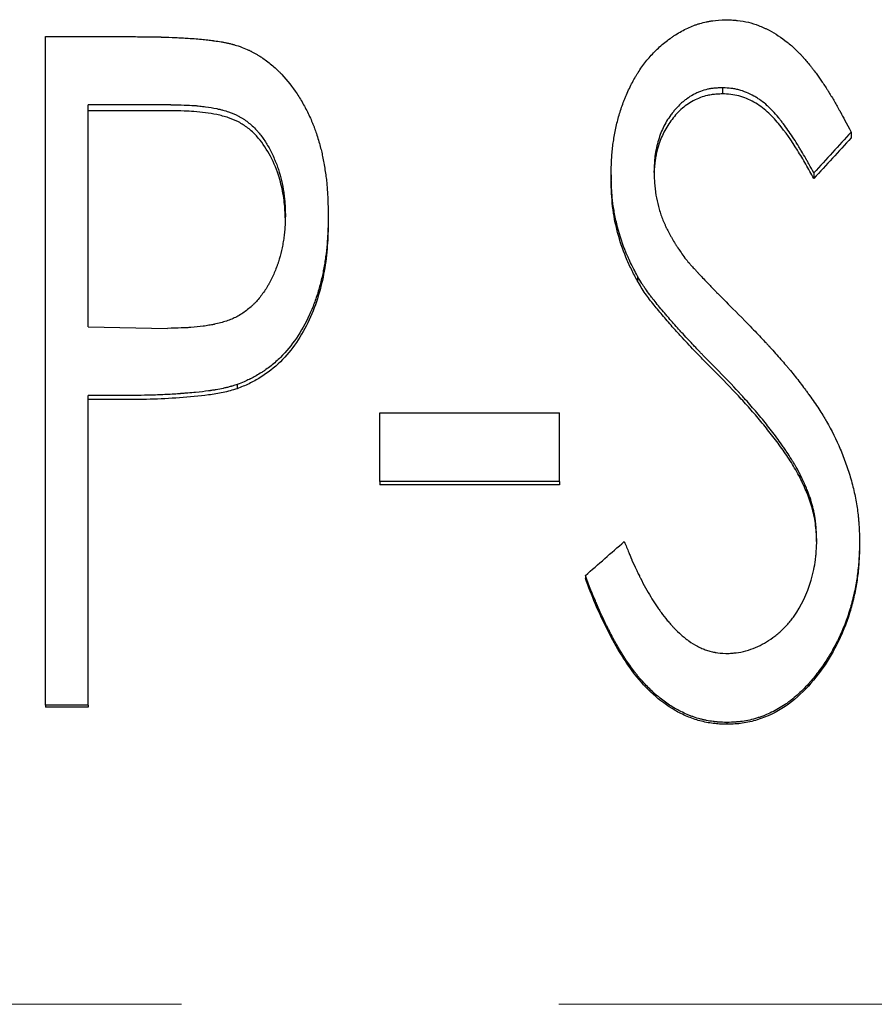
# Model space of a CAD drawing. Header units: millimetres. Extents: x 0 to 840, y 0 to 594.
# Tile 16 of 22: x 253 to 265, y 335 to 348. Entities that reach past the tile are written whole.
import ezdxf

# ---------------------------------------------------------------- set-up
doc = ezdxf.new("R2010")
doc.units = ezdxf.units.MM
doc.header["$LTSCALE"] = 2
doc.linetypes.add('CENTERX2', pattern=[20.32, 12.7, -2.54, 2.54, -2.54])

msp = doc.modelspace()

# ---------------------------------------------------------------- linework, layer by layer
at = {"color": 7, "linetype": 'Continuous', "lineweight": 25}
for p, q in [((253.655, 347.644), (254.868, 347.644)), ((253.655, 338.648), (253.655, 347.644)), ((262.77, 346.957), (262.77, 346.874)), ((255.344, 346.728), (254.232, 346.728)), ((254.232, 343.738), (254.232, 346.728)), ((255.344, 346.646), (254.232, 346.646)), ((264.501, 346.36), (264.501, 346.282)), ((264, 345.81), (264, 345.735)), ((261.27, 345.786), (261.27, 345.711)), ((257.462, 345.244), (257.462, 345.173)), ((261.625, 344.421), (261.625, 344.355)), ((254.232, 343.738), (255.297, 343.719)), ((256.236, 342.963), (256.236, 342.907)), ((254.672, 342.815), (254.232, 342.815)), ((254.232, 338.648), (254.232, 342.815)), ((254.672, 342.76), (254.232, 342.76)), ((258.155, 342.584), (260.578, 342.584)), ((258.155, 341.66), (258.155, 342.584)), ((260.578, 341.66), (260.578, 342.584)), ((263.812, 341.761), (263.812, 341.713)), ((260.578, 341.66), (258.155, 341.66)), ((258.155, 341.66), (258.155, 341.613)), ((260.578, 341.613), (258.155, 341.613)), ((260.578, 341.66), (260.578, 341.613)), ((264.616, 340.863), (264.616, 340.821)), ((260.924, 340.392), (260.924, 340.353)), ((254.232, 338.648), (253.655, 338.648)), ((253.655, 338.648), (253.655, 338.621)), ((254.232, 338.621), (253.655, 338.621)), ((254.232, 338.648), (254.232, 338.621)), ((262.828, 338.416), (262.828, 338.391))]:
    msp.add_line(p, q, dxfattribs=at)
at = {"color": 7, "linetype": 'CENTERX2', "lineweight": 18}
msp.add_line((407.886, 334.623), (99.886, 334.623), dxfattribs=at)
at = {"color": 7, "linetype": 'Continuous', "lineweight": 25}
for points, knots in [([(261.27, 345.786), (261.271, 345.826), (261.272, 345.861), (261.274, 345.907), (261.274, 345.92), (261.275, 345.939), (261.275, 345.945), (261.275, 345.953), (261.275, 345.956), (261.276, 345.96), (261.276, 345.961), (261.276, 345.964), (261.276, 345.965), (261.278, 345.998), (261.28, 346.029), (261.283, 346.074), (261.284, 346.089), (261.287, 346.118), (261.289, 346.131), (261.297, 346.206), (261.306, 346.265), (261.328, 346.383), (261.341, 346.443), (261.369, 346.558), (261.386, 346.615), (261.414, 346.7), (261.424, 346.729), (261.44, 346.771), (261.446, 346.785), (261.457, 346.813), (261.462, 346.827), (261.493, 346.9), (261.519, 346.956), (261.561, 347.036), (261.575, 347.062), (261.597, 347.1), (261.604, 347.112), (261.619, 347.137), (261.626, 347.148), (261.667, 347.213), (261.702, 347.262), (261.758, 347.333), (261.777, 347.355), (261.817, 347.4), (261.836, 347.421), (261.901, 347.487), (261.946, 347.528), (262.016, 347.584), (262.039, 347.602), (262.076, 347.628), (262.088, 347.637), (262.107, 347.649), (262.113, 347.653), (262.125, 347.662), (262.131, 347.665), (262.192, 347.704), (262.247, 347.734), (262.329, 347.772), (262.356, 347.783), (262.397, 347.799), (262.41, 347.804), (262.438, 347.813), (262.45, 347.817), (262.494, 347.83), (262.523, 347.837), (262.567, 347.846), (262.582, 347.849), (262.604, 347.853), (262.612, 347.854), (262.623, 347.856), (262.627, 347.856), (262.632, 347.857), (262.634, 347.857), (262.638, 347.858), (262.641, 347.858), (262.682, 347.863), (262.742, 347.868), (262.822, 347.872)], [0, 0, 0, 0, 0.03125, 0.03125, 0.046875, 0.046875, 0.054688, 0.054688, 0.058594, 0.058594, 0.060547, 0.060547, 0.0625, 0.0625, 0.09375, 0.09375, 0.109375, 0.109375, 0.125, 0.125, 0.1875, 0.1875, 0.25, 0.25, 0.3125, 0.3125, 0.34375, 0.34375, 0.359375, 0.359375, 0.375, 0.375, 0.4375, 0.4375, 0.46875, 0.46875, 0.484375, 0.484375, 0.5, 0.5, 0.5625, 0.5625, 0.59375, 0.59375, 0.625, 0.625, 0.6875, 0.6875, 0.71875, 0.71875, 0.734375, 0.734375, 0.742188, 0.742188, 0.75, 0.75, 0.8125, 0.8125, 0.84375, 0.84375, 0.859375, 0.859375, 0.875, 0.875, 0.90625, 0.90625, 0.921875, 0.921875, 0.929688, 0.929688, 0.933594, 0.933594, 0.935547, 0.935547, 0.9375, 0.9375, 1, 1, 1, 1]), ([(262.822, 347.872), (262.856, 347.871), (262.885, 347.869), (262.922, 347.866), (262.933, 347.866), (262.949, 347.864), (262.954, 347.864), (262.961, 347.863), (262.963, 347.863), (262.966, 347.863), (262.967, 347.863), (262.97, 347.862), (262.97, 347.862), (263.023, 347.857), (263.073, 347.848), (263.165, 347.826), (263.211, 347.811), (263.28, 347.784), (263.304, 347.774), (263.339, 347.759), (263.35, 347.753), (263.368, 347.745), (263.374, 347.742), (263.385, 347.736), (263.392, 347.732), (263.482, 347.685), (263.563, 347.632), (263.68, 347.54), (263.717, 347.507), (263.773, 347.455), (263.791, 347.437), (263.818, 347.409), (263.826, 347.4), (263.84, 347.385), (263.844, 347.381), (263.851, 347.373), (263.853, 347.371), (263.857, 347.366), (263.86, 347.363), (263.887, 347.332), (263.918, 347.295), (263.963, 347.238), (263.972, 347.226), (263.99, 347.204), (263.998, 347.193), (264.022, 347.162), (264.037, 347.142), (264.057, 347.115), (264.063, 347.106), (264.075, 347.089), (264.081, 347.081), (264.098, 347.056), (264.111, 347.037), (264.137, 346.998), (264.151, 346.976), (264.173, 346.942), (264.18, 346.93), (264.192, 346.912), (264.196, 346.906), (264.202, 346.896), (264.204, 346.893), (264.208, 346.887), (264.21, 346.883), (264.237, 346.84), (264.262, 346.798), (264.299, 346.734), (264.312, 346.712), (264.33, 346.679), (264.337, 346.668), (264.346, 346.651), (264.349, 346.646), (264.354, 346.637), (264.355, 346.634), (264.357, 346.63), (264.358, 346.629), (264.36, 346.626), (264.361, 346.624), (264.391, 346.569), (264.437, 346.481), (264.501, 346.36)], [0, 0, 0, 0, 0.03125, 0.03125, 0.046875, 0.046875, 0.054688, 0.054688, 0.058594, 0.058594, 0.060547, 0.060547, 0.0625, 0.0625, 0.125, 0.125, 0.1875, 0.1875, 0.21875, 0.21875, 0.234375, 0.234375, 0.242188, 0.242188, 0.25, 0.25, 0.375, 0.375, 0.4375, 0.4375, 0.46875, 0.46875, 0.484375, 0.484375, 0.492188, 0.492188, 0.496094, 0.496094, 0.5, 0.5, 0.5625, 0.5625, 0.578125, 0.578125, 0.59375, 0.59375, 0.625, 0.625, 0.640625, 0.640625, 0.65625, 0.65625, 0.6875, 0.6875, 0.71875, 0.71875, 0.734375, 0.734375, 0.742188, 0.742188, 0.746094, 0.746094, 0.75, 0.75, 0.8125, 0.8125, 0.84375, 0.84375, 0.859375, 0.859375, 0.867188, 0.867188, 0.871094, 0.871094, 0.873047, 0.873047, 0.875, 0.875, 1, 1, 1, 1]), ([(254.868, 347.644), (254.943, 347.643), (255.01, 347.643), (255.099, 347.642), (255.126, 347.642), (255.165, 347.641), (255.177, 347.64), (255.195, 347.64), (255.201, 347.64), (255.21, 347.64), (255.212, 347.64), (255.217, 347.639), (255.218, 347.639), (255.221, 347.639), (255.221, 347.639), (255.287, 347.637), (255.349, 347.635), (255.437, 347.631), (255.466, 347.629), (255.509, 347.627), (255.523, 347.626), (255.544, 347.625), (255.551, 347.624), (255.561, 347.624), (255.565, 347.623), (255.57, 347.623), (255.572, 347.623), (255.575, 347.623), (255.576, 347.623), (255.652, 347.618), (255.718, 347.612), (255.806, 347.604), (255.834, 347.601), (255.873, 347.596), (255.885, 347.595), (255.903, 347.592), (255.909, 347.592), (255.918, 347.59), (255.921, 347.59), (255.927, 347.589), (255.928, 347.589), (255.963, 347.584), (255.993, 347.579), (256.037, 347.572), (256.051, 347.569), (256.072, 347.565), (256.08, 347.564), (256.093, 347.561), (256.099, 347.56), (256.123, 347.555), (256.138, 347.551), (256.159, 347.546), (256.166, 347.544), (256.177, 347.541), (256.18, 347.54), (256.187, 347.538), (256.191, 347.537), (256.212, 347.531), (256.24, 347.522), (256.278, 347.51)], [0, 0, 0, 0, 0.125, 0.125, 0.1875, 0.1875, 0.21875, 0.21875, 0.234375, 0.234375, 0.242188, 0.242188, 0.246094, 0.246094, 0.25, 0.25, 0.375, 0.375, 0.4375, 0.4375, 0.46875, 0.46875, 0.484375, 0.484375, 0.492188, 0.492188, 0.496094, 0.496094, 0.5, 0.5, 0.625, 0.625, 0.6875, 0.6875, 0.71875, 0.71875, 0.734375, 0.734375, 0.742188, 0.742188, 0.75, 0.75, 0.8125, 0.8125, 0.84375, 0.84375, 0.859375, 0.859375, 0.875, 0.875, 0.90625, 0.90625, 0.921875, 0.921875, 0.929688, 0.929688, 0.9375, 0.9375, 1, 1, 1, 1]), ([(256.278, 347.51), (256.313, 347.496), (256.343, 347.484), (256.382, 347.467), (256.394, 347.461), (256.41, 347.454), (256.415, 347.451), (256.423, 347.448), (256.425, 347.447), (256.43, 347.444), (256.431, 347.443), (256.458, 347.43), (256.482, 347.417), (256.519, 347.395), (256.531, 347.387), (256.556, 347.372), (256.569, 347.363), (256.627, 347.323), (256.672, 347.289), (256.737, 347.234), (256.758, 347.215), (256.788, 347.185), (256.799, 347.175), (256.819, 347.155), (256.829, 347.144), (256.912, 347.055), (256.98, 346.968), (257.073, 346.827), (257.103, 346.778), (257.146, 346.702), (257.159, 346.676), (257.186, 346.624), (257.199, 346.598), (257.225, 346.541), (257.237, 346.514), (257.253, 346.475), (257.259, 346.462), (257.269, 346.437), (257.274, 346.424), (257.286, 346.39), (257.295, 346.366), (257.312, 346.312), (257.321, 346.282), (257.348, 346.191), (257.363, 346.137), (257.386, 346.038), (257.397, 345.983), (257.418, 345.859), (257.427, 345.799), (257.438, 345.715), (257.441, 345.688), (257.445, 345.648), (257.446, 345.635), (257.448, 345.616), (257.448, 345.609), (257.449, 345.6), (257.449, 345.597), (257.45, 345.59), (257.45, 345.586), (257.456, 345.508), (257.46, 345.394), (257.462, 345.244)], [0, 0, 0, 0, 0.03125, 0.03125, 0.046875, 0.046875, 0.054688, 0.054688, 0.058594, 0.058594, 0.0625, 0.0625, 0.09375, 0.09375, 0.109375, 0.109375, 0.125, 0.125, 0.1875, 0.1875, 0.21875, 0.21875, 0.234375, 0.234375, 0.25, 0.25, 0.375, 0.375, 0.4375, 0.4375, 0.46875, 0.46875, 0.5, 0.5, 0.53125, 0.53125, 0.546875, 0.546875, 0.5625, 0.5625, 0.59375, 0.59375, 0.625, 0.625, 0.6875, 0.6875, 0.75, 0.75, 0.8125, 0.8125, 0.84375, 0.84375, 0.859375, 0.859375, 0.867188, 0.867188, 0.871094, 0.871094, 0.875, 0.875, 1, 1, 1, 1]), ([(262.77, 346.957), (262.747, 346.956), (262.728, 346.955), (262.702, 346.953), (262.694, 346.953), (262.684, 346.952), (262.68, 346.951), (262.675, 346.951), (262.674, 346.951), (262.671, 346.951), (262.67, 346.951), (262.649, 346.949), (262.631, 346.947), (262.598, 346.942), (262.583, 346.939), (262.536, 346.928), (262.504, 346.919), (262.456, 346.9), (262.441, 346.893), (262.409, 346.879), (262.392, 346.87), (262.347, 346.846), (262.318, 346.828), (262.276, 346.798), (262.263, 346.788), (262.236, 346.766), (262.223, 346.755), (262.187, 346.722), (262.164, 346.699), (262.131, 346.661), (262.12, 346.647), (262.098, 346.62), (262.086, 346.605), (262.055, 346.563), (262.036, 346.535), (262.001, 346.477), (261.985, 346.446), (261.957, 346.388), (261.945, 346.358), (261.921, 346.294), (261.91, 346.26), (261.891, 346.193), (261.882, 346.16), (261.872, 346.11), (261.869, 346.093), (261.865, 346.068), (261.864, 346.06), (261.862, 346.048), (261.862, 346.044), (261.861, 346.038), (261.861, 346.035), (261.86, 346.031), (261.86, 346.029), (261.855, 345.982), (261.85, 345.915), (261.847, 345.824)], [0, 0, 0, 0, 0.03125, 0.03125, 0.046875, 0.046875, 0.054688, 0.054688, 0.058594, 0.058594, 0.0625, 0.0625, 0.09375, 0.09375, 0.125, 0.125, 0.1875, 0.1875, 0.21875, 0.21875, 0.25, 0.25, 0.3125, 0.3125, 0.34375, 0.34375, 0.375, 0.375, 0.4375, 0.4375, 0.46875, 0.46875, 0.5, 0.5, 0.5625, 0.5625, 0.625, 0.625, 0.6875, 0.6875, 0.75, 0.75, 0.8125, 0.8125, 0.84375, 0.84375, 0.859375, 0.859375, 0.867188, 0.867188, 0.871094, 0.871094, 0.875, 0.875, 1, 1, 1, 1]), ([(262.77, 346.874), (262.745, 346.873), (262.699, 346.871), (262.631, 346.864), (262.556, 346.852), (262.469, 346.825), (262.377, 346.782), (262.289, 346.728), (262.183, 346.643), (262.071, 346.514), (261.965, 346.341), (261.911, 346.192), (261.882, 346.083), (261.869, 346.017), (261.858, 345.945), (261.852, 345.869), (261.85, 345.815), (261.849, 345.79)], [0, 0, 0, 0, 0.04745, 0.087008, 0.128304, 0.190351, 0.256536, 0.320743, 0.384781, 0.512915, 0.641045, 0.769234, 0.812692, 0.85542, 0.897545, 0.950918, 1, 1, 1, 1]), ([(264, 345.81), (263.976, 345.853), (263.955, 345.891), (263.928, 345.939), (263.92, 345.954), (263.909, 345.974), (263.905, 345.98), (263.9, 345.989), (263.898, 345.992), (263.896, 345.996), (263.895, 345.997), (263.894, 346), (263.893, 346.001), (263.872, 346.039), (263.852, 346.072), (263.824, 346.12), (263.815, 346.135), (263.801, 346.157), (263.797, 346.165), (263.79, 346.176), (263.788, 346.179), (263.784, 346.186), (263.782, 346.189), (263.736, 346.263), (263.693, 346.327), (263.629, 346.418), (263.608, 346.446), (263.577, 346.488), (263.566, 346.502), (263.551, 346.522), (263.545, 346.528), (263.538, 346.538), (263.535, 346.541), (263.531, 346.546), (263.53, 346.547), (263.527, 346.551), (263.526, 346.552), (263.497, 346.587), (263.471, 346.617), (263.433, 346.658), (263.421, 346.67), (263.403, 346.688), (263.397, 346.694), (263.388, 346.702), (263.385, 346.704), (263.379, 346.71), (263.377, 346.712), (263.345, 346.74), (263.315, 346.764), (263.27, 346.796), (263.255, 346.806), (263.232, 346.821), (263.225, 346.826), (263.209, 346.835), (263.202, 346.839), (263.127, 346.882), (263.059, 346.91), (262.972, 346.933), (262.955, 346.937), (262.927, 346.942), (262.918, 346.944), (262.904, 346.946), (262.9, 346.946), (262.893, 346.947), (262.89, 346.948), (262.885, 346.948), (262.882, 346.948), (262.856, 346.951), (262.82, 346.954), (262.77, 346.957)], [0, 0, 0, 0, 0.0625, 0.0625, 0.09375, 0.09375, 0.109375, 0.109375, 0.117188, 0.117188, 0.121094, 0.121094, 0.125, 0.125, 0.1875, 0.1875, 0.21875, 0.21875, 0.234375, 0.234375, 0.242188, 0.242188, 0.25, 0.25, 0.375, 0.375, 0.4375, 0.4375, 0.46875, 0.46875, 0.484375, 0.484375, 0.492188, 0.492188, 0.496094, 0.496094, 0.5, 0.5, 0.5625, 0.5625, 0.59375, 0.59375, 0.609375, 0.609375, 0.617188, 0.617188, 0.625, 0.625, 0.6875, 0.6875, 0.71875, 0.71875, 0.734375, 0.734375, 0.75, 0.75, 0.875, 0.875, 0.90625, 0.90625, 0.921875, 0.921875, 0.929688, 0.929688, 0.933594, 0.933594, 0.9375, 0.9375, 1, 1, 1, 1]), ([(264, 345.735), (263.964, 345.799), (263.893, 345.927), (263.744, 346.179), (263.577, 346.421), (263.379, 346.639), (263.198, 346.769), (263.027, 346.842), (262.881, 346.868), (262.807, 346.872), (262.77, 346.874)], [0, 0, 0, 0, 0.125118, 0.250227, 0.500303, 0.625277, 0.750172, 0.874951, 0.93745, 1, 1, 1, 1]), ([(255.344, 346.728), (255.482, 346.726), (255.585, 346.723), (255.655, 346.718), (255.657, 346.717), (255.661, 346.717), (255.662, 346.717), (255.667, 346.717), (255.671, 346.716), (255.681, 346.716), (255.687, 346.715), (255.707, 346.713), (255.72, 346.712), (255.759, 346.708), (255.785, 346.705), (255.862, 346.694), (255.912, 346.685), (255.967, 346.674), (255.975, 346.672), (255.989, 346.669), (255.996, 346.668), (256.017, 346.663), (256.03, 346.659), (256.07, 346.649), (256.095, 346.641), (256.168, 346.616), (256.213, 346.597), (256.264, 346.571), (256.276, 346.564), (256.297, 346.551), (256.308, 346.545), (256.34, 346.524), (256.36, 346.509), (256.421, 346.462), (256.46, 346.426), (256.501, 346.381), (256.504, 346.377), (256.512, 346.369), (256.516, 346.364), (256.527, 346.351), (256.535, 346.342), (256.557, 346.314), (256.572, 346.294), (256.614, 346.234), (256.641, 346.192), (256.691, 346.1), (256.715, 346.052), (256.742, 345.987), (256.748, 345.974), (256.759, 345.948), (256.764, 345.934), (256.777, 345.901), (256.785, 345.878), (256.808, 345.807), (256.821, 345.758), (256.845, 345.655), (256.856, 345.599), (256.867, 345.522), (256.87, 345.496), (256.874, 345.458), (256.876, 345.446), (256.877, 345.427), (256.878, 345.42), (256.878, 345.411), (256.879, 345.406), (256.881, 345.363), (256.884, 345.309), (256.886, 345.241)], [0, 0, 0, 0, 0.125, 0.125, 0.126953, 0.126953, 0.128906, 0.128906, 0.132812, 0.132812, 0.140625, 0.140625, 0.15625, 0.15625, 0.1875, 0.1875, 0.25, 0.25, 0.257812, 0.257812, 0.265625, 0.265625, 0.28125, 0.28125, 0.3125, 0.3125, 0.375, 0.375, 0.390625, 0.390625, 0.40625, 0.40625, 0.4375, 0.4375, 0.5, 0.5, 0.507812, 0.507812, 0.515625, 0.515625, 0.53125, 0.53125, 0.5625, 0.5625, 0.625, 0.625, 0.6875, 0.6875, 0.703125, 0.703125, 0.71875, 0.71875, 0.75, 0.75, 0.8125, 0.8125, 0.875, 0.875, 0.90625, 0.90625, 0.921875, 0.921875, 0.929688, 0.929688, 0.9375, 0.9375, 1, 1, 1, 1]), ([(256.884, 345.204), (256.883, 345.237), (256.881, 345.308), (256.872, 345.419), (256.854, 345.539), (256.827, 345.661), (256.775, 345.842), (256.678, 346.067), (256.533, 346.279), (256.385, 346.416), (256.258, 346.499), (256.115, 346.558), (255.965, 346.596), (255.809, 346.622), (255.663, 346.637), (255.508, 346.644), (255.404, 346.646), (255.344, 346.646)], [0, 0, 0, 0, 0.041543, 0.087493, 0.138658, 0.191016, 0.242837, 0.372106, 0.492756, 0.557541, 0.61948, 0.679154, 0.746248, 0.808816, 0.873121, 0.926028, 1, 1, 1, 1]), ([(261.847, 345.824), (261.849, 345.789), (261.85, 345.759), (261.853, 345.72), (261.854, 345.708), (261.855, 345.692), (261.855, 345.686), (261.856, 345.679), (261.856, 345.677), (261.856, 345.673), (261.856, 345.672), (261.856, 345.67), (261.856, 345.669), (261.859, 345.639), (261.861, 345.612), (261.866, 345.573), (261.867, 345.56), (261.87, 345.542), (261.871, 345.536), (261.873, 345.524), (261.874, 345.518), (261.883, 345.461), (261.894, 345.41), (261.914, 345.335), (261.921, 345.31), (261.937, 345.259), (261.946, 345.234), (261.964, 345.185), (261.974, 345.161), (261.989, 345.125), (261.995, 345.113), (262.003, 345.095), (262.006, 345.089), (262.011, 345.077), (262.015, 345.07), (262.028, 345.045), (262.039, 345.023), (262.058, 344.988), (262.064, 344.976), (262.078, 344.952), (262.085, 344.939), (262.106, 344.904), (262.119, 344.881), (262.14, 344.847), (262.147, 344.836), (262.157, 344.82), (262.161, 344.815), (262.166, 344.807), (262.168, 344.804), (262.171, 344.799), (262.174, 344.796), (262.194, 344.765), (262.225, 344.722), (262.265, 344.665)], [0, 0, 0, 0, 0.0625, 0.0625, 0.09375, 0.09375, 0.109375, 0.109375, 0.117188, 0.117188, 0.121094, 0.121094, 0.125, 0.125, 0.1875, 0.1875, 0.21875, 0.21875, 0.234375, 0.234375, 0.25, 0.25, 0.375, 0.375, 0.4375, 0.4375, 0.5, 0.5, 0.5625, 0.5625, 0.59375, 0.59375, 0.609375, 0.609375, 0.625, 0.625, 0.6875, 0.6875, 0.71875, 0.71875, 0.75, 0.75, 0.8125, 0.8125, 0.84375, 0.84375, 0.859375, 0.859375, 0.867188, 0.867188, 0.875, 0.875, 1, 1, 1, 1]), ([(261.625, 344.421), (261.607, 344.456), (261.591, 344.487), (261.571, 344.527), (261.565, 344.539), (261.557, 344.556), (261.554, 344.561), (261.55, 344.568), (261.549, 344.571), (261.547, 344.574), (261.547, 344.575), (261.546, 344.578), (261.545, 344.578), (261.53, 344.61), (261.517, 344.638), (261.498, 344.679), (261.492, 344.692), (261.481, 344.718), (261.476, 344.729), (261.427, 344.846), (261.39, 344.959), (261.342, 345.142), (261.329, 345.202), (261.312, 345.289), (261.307, 345.318), (261.3, 345.361), (261.298, 345.375), (261.294, 345.403), (261.293, 345.418), (261.288, 345.457), (261.285, 345.485), (261.282, 345.529), (261.281, 345.545), (261.279, 345.568), (261.279, 345.576), (261.278, 345.588), (261.278, 345.592), (261.278, 345.598), (261.277, 345.6), (261.277, 345.604), (261.277, 345.607), (261.275, 345.648), (261.273, 345.707), (261.27, 345.786)], [0, 0, 0, 0, 0.0625, 0.0625, 0.09375, 0.09375, 0.109375, 0.109375, 0.117188, 0.117188, 0.121094, 0.121094, 0.125, 0.125, 0.1875, 0.1875, 0.21875, 0.21875, 0.25, 0.25, 0.5, 0.5, 0.625, 0.625, 0.6875, 0.6875, 0.71875, 0.71875, 0.75, 0.75, 0.8125, 0.8125, 0.84375, 0.84375, 0.859375, 0.859375, 0.867188, 0.867188, 0.871094, 0.871094, 0.875, 0.875, 1, 1, 1, 1]), ([(261.625, 344.355), (261.598, 344.407), (261.543, 344.513), (261.443, 344.727), (261.351, 345.009), (261.293, 345.299), (261.276, 345.535), (261.272, 345.653), (261.27, 345.711)], [0, 0, 0, 0, 0.125054, 0.250091, 0.500003, 0.749909, 0.874946, 1, 1, 1, 1]), ([(256.886, 345.241), (256.884, 345.17), (256.882, 345.117), (256.879, 345.081), (256.879, 345.079), (256.879, 345.075), (256.879, 345.074), (256.879, 345.069), (256.878, 345.065), (256.878, 345.055), (256.877, 345.049), (256.876, 345.029), (256.874, 345.015), (256.87, 344.976), (256.867, 344.95), (256.861, 344.912), (256.859, 344.897), (256.854, 344.87), (256.852, 344.857), (256.845, 344.817), (256.839, 344.791), (256.822, 344.714), (256.808, 344.664), (256.789, 344.603), (256.784, 344.59), (256.776, 344.565), (256.771, 344.553), (256.757, 344.515), (256.747, 344.491), (256.716, 344.418), (256.693, 344.371), (256.661, 344.313), (256.653, 344.3), (256.639, 344.276), (256.632, 344.264), (256.61, 344.23), (256.595, 344.207), (256.549, 344.143), (256.516, 344.103), (256.478, 344.063), (256.472, 344.057), (256.463, 344.047), (256.458, 344.043), (256.443, 344.028), (256.434, 344.019), (256.404, 343.992), (256.383, 343.975), (256.32, 343.927), (256.276, 343.899), (256.219, 343.869), (256.209, 343.864), (256.187, 343.854), (256.175, 343.849), (256.141, 343.834), (256.116, 343.825), (256.041, 343.8), (255.988, 343.785), (255.926, 343.773), (255.924, 343.772), (255.918, 343.771), (255.915, 343.77), (255.906, 343.769), (255.899, 343.767), (255.881, 343.764), (255.868, 343.762), (255.831, 343.755), (255.805, 343.751), (255.726, 343.741), (255.672, 343.735), (255.613, 343.73), (255.613, 343.73), (255.611, 343.73), (255.609, 343.73), (255.606, 343.73), (255.604, 343.73), (255.597, 343.729), (255.592, 343.729), (255.577, 343.728), (255.566, 343.727), (255.533, 343.726), (255.509, 343.725), (255.429, 343.722), (255.368, 343.72), (255.297, 343.719)], [0, 0, 0, 0, 0.0625, 0.0625, 0.064453, 0.064453, 0.066406, 0.066406, 0.070312, 0.070312, 0.078125, 0.078125, 0.09375, 0.09375, 0.125, 0.125, 0.140625, 0.140625, 0.15625, 0.15625, 0.1875, 0.1875, 0.25, 0.25, 0.265625, 0.265625, 0.28125, 0.28125, 0.3125, 0.3125, 0.375, 0.375, 0.390625, 0.390625, 0.40625, 0.40625, 0.4375, 0.4375, 0.5, 0.5, 0.507812, 0.507812, 0.515625, 0.515625, 0.53125, 0.53125, 0.5625, 0.5625, 0.625, 0.625, 0.640625, 0.640625, 0.65625, 0.65625, 0.6875, 0.6875, 0.75, 0.75, 0.753906, 0.753906, 0.757812, 0.757812, 0.765625, 0.765625, 0.78125, 0.78125, 0.8125, 0.8125, 0.875, 0.875, 0.876953, 0.876953, 0.878906, 0.878906, 0.882812, 0.882812, 0.890625, 0.890625, 0.90625, 0.90625, 0.9375, 0.9375, 1, 1, 1, 1]), ([(257.462, 345.244), (257.461, 345.168), (257.46, 345.105), (257.458, 345.045), (257.457, 345.034), (257.457, 345.021), (257.457, 345.019), (257.457, 345.014), (257.456, 345.01), (257.456, 345), (257.456, 344.992), (257.455, 344.971), (257.454, 344.956), (257.452, 344.928), (257.451, 344.914), (257.446, 344.839), (257.44, 344.781), (257.429, 344.695), (257.426, 344.667), (257.417, 344.611), (257.413, 344.585), (257.398, 344.5), (257.387, 344.444), (257.367, 344.36), (257.36, 344.332), (257.345, 344.276), (257.337, 344.249), (257.312, 344.163), (257.293, 344.108), (257.263, 344.027), (257.253, 344), (257.236, 343.961), (257.231, 343.948), (257.222, 343.929), (257.219, 343.922), (257.213, 343.909), (257.211, 343.904), (257.105, 343.673), (256.975, 343.484), (256.78, 343.289), (256.738, 343.252), (256.67, 343.198), (256.646, 343.181), (256.61, 343.155), (256.598, 343.147), (256.573, 343.13), (256.56, 343.122), (256.523, 343.099), (256.498, 343.084), (256.46, 343.063), (256.447, 343.056), (256.428, 343.046), (256.422, 343.043), (256.412, 343.038), (256.409, 343.037), (256.404, 343.034), (256.402, 343.034), (256.399, 343.032), (256.397, 343.031), (256.361, 343.014), (256.308, 342.991), (256.236, 342.963)], [0, 0, 0, 0, 0.0625, 0.0625, 0.078125, 0.078125, 0.082031, 0.082031, 0.085938, 0.085938, 0.09375, 0.09375, 0.109375, 0.109375, 0.125, 0.125, 0.1875, 0.1875, 0.21875, 0.21875, 0.25, 0.25, 0.3125, 0.3125, 0.34375, 0.34375, 0.375, 0.375, 0.4375, 0.4375, 0.46875, 0.46875, 0.484375, 0.484375, 0.492188, 0.492188, 0.5, 0.5, 0.75, 0.75, 0.8125, 0.8125, 0.84375, 0.84375, 0.859375, 0.859375, 0.875, 0.875, 0.90625, 0.90625, 0.921875, 0.921875, 0.929688, 0.929688, 0.933594, 0.933594, 0.935547, 0.935547, 0.9375, 0.9375, 1, 1, 1, 1]), ([(257.462, 345.173), (257.461, 345.111), (257.46, 344.997), (257.448, 344.768), (257.415, 344.489), (257.336, 344.154), (257.215, 343.828), (257.045, 343.527), (256.826, 343.259), (256.599, 343.082), (256.398, 342.971), (256.29, 342.928), (256.236, 342.907)], [0, 0, 0, 0, 0.067749, 0.125104, 0.250161, 0.375197, 0.500196, 0.628596, 0.750086, 0.874941, 0.937459, 1, 1, 1, 1]), ([(262.265, 344.665), (262.285, 344.639), (262.302, 344.619), (262.317, 344.601), (262.319, 344.599), (262.322, 344.596), (262.322, 344.596), (262.324, 344.593), (262.327, 344.59), (262.336, 344.58), (262.345, 344.57), (262.363, 344.55), (262.37, 344.543), (262.385, 344.527), (262.391, 344.52), (262.408, 344.501), (262.419, 344.489), (262.438, 344.469), (262.446, 344.46), (262.457, 344.448), (262.46, 344.445), (262.464, 344.44), (262.465, 344.439), (262.467, 344.437), (262.468, 344.436), (262.469, 344.435), (262.469, 344.435), (262.47, 344.435), (262.47, 344.435), (262.514, 344.388), (262.553, 344.347), (262.607, 344.291), (262.623, 344.273), (262.647, 344.248), (262.655, 344.24), (262.666, 344.229), (262.67, 344.225), (262.675, 344.22), (262.677, 344.218), (262.68, 344.215), (262.681, 344.214), (262.683, 344.212), (262.684, 344.211), (262.717, 344.177), (262.862, 344.03), (263.12, 343.771)], [0, 0, 0, 0, 0.0625, 0.0625, 0.070312, 0.070312, 0.078125, 0.078125, 0.09375, 0.09375, 0.125, 0.125, 0.140625, 0.140625, 0.15625, 0.15625, 0.1875, 0.1875, 0.21875, 0.21875, 0.234375, 0.234375, 0.242188, 0.242188, 0.246094, 0.246094, 0.248047, 0.248047, 0.25, 0.25, 0.375, 0.375, 0.4375, 0.4375, 0.46875, 0.46875, 0.484375, 0.484375, 0.492188, 0.492188, 0.496094, 0.496094, 0.5, 0.5, 1, 1, 1, 1]), ([(262.666, 343.198), (262.602, 343.261), (262.553, 343.311), (262.514, 343.351), (262.51, 343.356), (262.502, 343.364), (262.496, 343.369), (262.482, 343.384), (262.471, 343.395), (262.439, 343.429), (262.416, 343.454), (262.378, 343.494), (262.365, 343.508), (262.35, 343.524), (262.348, 343.526), (262.345, 343.53), (262.342, 343.533), (262.335, 343.54), (262.331, 343.545), (262.318, 343.559), (262.309, 343.568), (262.269, 343.612), (262.243, 343.64), (262.215, 343.67), (262.207, 343.679), (262.198, 343.689), (262.195, 343.692), (262.191, 343.696), (262.191, 343.696), (262.186, 343.702), (262.183, 343.705), (262.157, 343.733), (262.134, 343.758), (262.09, 343.808), (262.068, 343.833), (262.041, 343.865), (262.035, 343.871), (262.023, 343.886), (262.017, 343.893), (261.998, 343.915), (261.986, 343.929), (261.928, 343.998), (261.886, 344.049), (261.839, 344.108), (261.83, 344.119), (261.817, 344.136), (261.811, 344.143), (261.801, 344.157), (261.795, 344.164), (261.769, 344.198), (261.75, 344.225), (261.727, 344.258), (261.722, 344.265), (261.714, 344.278), (261.711, 344.282), (261.7, 344.299), (261.692, 344.311), (261.667, 344.351), (261.647, 344.383), (261.625, 344.421)], [0, 0, 0, 0, 0.125, 0.125, 0.140625, 0.140625, 0.15625, 0.15625, 0.1875, 0.1875, 0.25, 0.25, 0.28125, 0.28125, 0.285156, 0.285156, 0.289062, 0.289062, 0.296875, 0.296875, 0.3125, 0.3125, 0.375, 0.375, 0.40625, 0.40625, 0.421875, 0.421875, 0.429688, 0.429688, 0.4375, 0.4375, 0.5, 0.5, 0.5625, 0.5625, 0.578125, 0.578125, 0.59375, 0.59375, 0.625, 0.625, 0.75, 0.75, 0.78125, 0.78125, 0.796875, 0.796875, 0.8125, 0.8125, 0.875, 0.875, 0.890625, 0.890625, 0.90625, 0.90625, 0.9375, 0.9375, 1, 1, 1, 1]), ([(262.666, 343.14), (262.616, 343.189), (262.523, 343.282), (262.372, 343.441), (262.237, 343.585), (262.097, 343.737), (261.977, 343.877), (261.848, 344.031), (261.727, 344.186), (261.66, 344.298), (261.625, 344.355)], [0, 0, 0, 0, 0.130208, 0.244867, 0.410582, 0.50054, 0.631359, 0.75472, 0.87586, 1, 1, 1, 1]), ([(263.12, 343.771), (263.183, 343.706), (263.238, 343.648), (263.31, 343.572), (263.333, 343.548), (263.363, 343.516), (263.373, 343.505), (263.387, 343.49), (263.392, 343.485), (263.398, 343.478), (263.4, 343.476), (263.404, 343.472), (263.405, 343.471), (263.407, 343.469), (263.407, 343.468), (263.461, 343.409), (263.511, 343.354), (263.58, 343.275), (263.602, 343.249), (263.634, 343.212), (263.645, 343.199), (263.66, 343.181), (263.665, 343.175), (263.675, 343.162), (263.68, 343.157), (263.729, 343.097), (263.772, 343.043), (263.836, 342.96), (263.857, 342.932), (263.889, 342.889), (263.899, 342.875), (263.915, 342.854), (263.92, 342.847), (263.931, 342.832), (263.936, 342.825), (263.986, 342.756), (264.028, 342.695), (264.085, 342.607), (264.103, 342.579), (264.13, 342.536), (264.138, 342.522), (264.151, 342.501), (264.155, 342.494), (264.163, 342.48), (264.167, 342.473), (264.24, 342.346), (264.302, 342.222), (264.383, 342.029), (264.409, 341.963), (264.444, 341.863), (264.456, 341.83), (264.477, 341.762), (264.488, 341.729), (264.518, 341.623), (264.536, 341.553), (264.558, 341.45), (264.565, 341.416), (264.577, 341.349), (264.582, 341.315), (264.591, 341.25), (264.595, 341.217), (264.6, 341.164), (264.602, 341.146), (264.604, 341.119), (264.605, 341.11), (264.606, 341.096), (264.606, 341.092), (264.606, 341.085), (264.607, 341.082), (264.607, 341.078), (264.607, 341.074), (264.61, 341.026), (264.613, 340.956), (264.616, 340.863)], [0, 0, 0, 0, 0.0625, 0.0625, 0.09375, 0.09375, 0.109375, 0.109375, 0.117188, 0.117188, 0.121094, 0.121094, 0.123047, 0.123047, 0.125, 0.125, 0.1875, 0.1875, 0.21875, 0.21875, 0.234375, 0.234375, 0.242188, 0.242188, 0.25, 0.25, 0.3125, 0.3125, 0.34375, 0.34375, 0.359375, 0.359375, 0.367188, 0.367188, 0.375, 0.375, 0.4375, 0.4375, 0.46875, 0.46875, 0.484375, 0.484375, 0.492188, 0.492188, 0.5, 0.5, 0.625, 0.625, 0.6875, 0.6875, 0.71875, 0.71875, 0.75, 0.75, 0.8125, 0.8125, 0.84375, 0.84375, 0.875, 0.875, 0.90625, 0.90625, 0.921875, 0.921875, 0.929688, 0.929688, 0.933594, 0.933594, 0.935547, 0.935547, 0.9375, 0.9375, 1, 1, 1, 1]), ([(263.812, 341.761), (263.788, 341.804), (263.767, 341.843), (263.738, 341.893), (263.729, 341.908), (263.717, 341.93), (263.712, 341.936), (263.707, 341.946), (263.705, 341.949), (263.701, 341.955), (263.7, 341.957), (263.679, 341.99), (263.659, 342.021), (263.627, 342.069), (263.616, 342.085), (263.599, 342.11), (263.593, 342.118), (263.581, 342.135), (263.575, 342.145), (263.524, 342.217), (263.478, 342.279), (263.408, 342.37), (263.384, 342.4), (263.337, 342.46), (263.313, 342.489), (263.239, 342.578), (263.189, 342.636), (263.113, 342.723), (263.088, 342.751), (263.049, 342.794), (263.036, 342.808), (263.017, 342.83), (263.01, 342.837), (263.001, 342.847), (262.998, 342.851), (262.993, 342.856), (262.991, 342.858), (262.988, 342.862), (262.986, 342.864), (262.909, 342.948), (262.802, 343.059), (262.666, 343.198)], [0, 0, 0, 0, 0.0625, 0.0625, 0.09375, 0.09375, 0.109375, 0.109375, 0.117188, 0.117188, 0.125, 0.125, 0.1875, 0.1875, 0.21875, 0.21875, 0.234375, 0.234375, 0.25, 0.25, 0.375, 0.375, 0.4375, 0.4375, 0.5, 0.5, 0.625, 0.625, 0.6875, 0.6875, 0.71875, 0.71875, 0.734375, 0.734375, 0.742188, 0.742188, 0.746094, 0.746094, 0.75, 0.75, 1, 1, 1, 1]), ([(263.812, 341.713), (263.775, 341.78), (263.7, 341.914), (263.57, 342.104), (263.433, 342.288), (263.289, 342.467), (263.139, 342.64), (262.934, 342.868), (262.773, 343.031), (262.666, 343.14)], [0, 0, 0, 0, 0.1249907, 0.2499821, 0.3759451, 0.4999817, 0.6250702, 0.7499957, 1, 1, 1, 1]), ([(256.236, 342.963), (256.216, 342.957), (256.197, 342.951), (256.174, 342.944), (256.166, 342.942), (256.157, 342.939), (256.153, 342.938), (256.149, 342.937), (256.148, 342.936), (256.145, 342.935), (256.144, 342.935), (256.127, 342.93), (256.111, 342.926), (256.087, 342.92), (256.079, 342.918), (256.063, 342.915), (256.054, 342.913), (256.017, 342.905), (255.987, 342.899), (255.938, 342.89), (255.921, 342.888), (255.896, 342.884), (255.887, 342.882), (255.874, 342.88), (255.87, 342.88), (255.863, 342.879), (255.861, 342.879), (255.857, 342.878), (255.854, 342.878), (255.8, 342.87), (255.741, 342.863), (255.643, 342.854), (255.609, 342.851), (255.555, 342.846), (255.536, 342.845), (255.508, 342.843), (255.499, 342.842), (255.484, 342.841), (255.479, 342.84), (255.47, 342.84), (255.464, 342.839), (255.393, 342.834), (255.326, 342.83), (255.228, 342.826), (255.195, 342.824), (255.146, 342.822), (255.13, 342.822), (255.106, 342.821), (255.098, 342.821), (255.086, 342.82), (255.082, 342.82), (255.074, 342.82), (255.069, 342.82), (254.974, 342.817), (254.842, 342.816), (254.672, 342.815)], [0, 0, 0, 0, 0.03125, 0.03125, 0.046875, 0.046875, 0.054688, 0.054688, 0.058594, 0.058594, 0.0625, 0.0625, 0.09375, 0.09375, 0.109375, 0.109375, 0.125, 0.125, 0.1875, 0.1875, 0.21875, 0.21875, 0.234375, 0.234375, 0.242188, 0.242188, 0.246094, 0.246094, 0.25, 0.25, 0.375, 0.375, 0.4375, 0.4375, 0.46875, 0.46875, 0.484375, 0.484375, 0.492188, 0.492188, 0.5, 0.5, 0.625, 0.625, 0.6875, 0.6875, 0.71875, 0.71875, 0.734375, 0.734375, 0.742188, 0.742188, 0.75, 0.75, 1, 1, 1, 1]), ([(256.236, 342.907), (256.205, 342.897), (256.142, 342.878), (256.015, 342.847), (255.787, 342.81), (255.46, 342.782), (255.066, 342.761), (254.803, 342.761), (254.672, 342.76)], [0, 0, 0, 0, 0.062505, 0.125001, 0.249988, 0.499971, 0.749979, 1, 1, 1, 1]), ([(264.039, 340.875), (264.037, 340.926), (264.035, 340.971), (264.031, 341.029), (264.03, 341.047), (264.028, 341.071), (264.027, 341.078), (264.026, 341.089), (264.026, 341.092), (264.025, 341.097), (264.025, 341.099), (264.025, 341.102), (264.024, 341.103), (264.02, 341.143), (264.014, 341.181), (264.003, 341.238), (263.999, 341.257), (263.991, 341.295), (263.986, 341.314), (263.972, 341.369), (263.961, 341.405), (263.942, 341.46), (263.936, 341.478), (263.926, 341.506), (263.922, 341.515), (263.917, 341.528), (263.915, 341.533), (263.912, 341.54), (263.912, 341.542), (263.91, 341.546), (263.908, 341.55), (263.888, 341.598), (263.857, 341.668), (263.812, 341.761)], [0, 0, 0, 0, 0.125, 0.125, 0.1875, 0.1875, 0.21875, 0.21875, 0.234375, 0.234375, 0.242188, 0.242188, 0.25, 0.25, 0.375, 0.375, 0.4375, 0.4375, 0.5, 0.5, 0.625, 0.625, 0.6875, 0.6875, 0.71875, 0.71875, 0.734375, 0.734375, 0.742188, 0.742188, 0.75, 0.75, 1, 1, 1, 1]), ([(264.039, 340.833), (264.036, 340.91), (264.03, 341.063), (263.986, 341.289), (263.912, 341.506), (263.845, 341.644), (263.812, 341.713)], [0, 0, 0, 0, 0.250059, 0.499971, 0.749917, 1, 1, 1, 1]), ([(261.447, 340.85), (261.47, 340.795), (261.49, 340.746), (261.516, 340.684), (261.524, 340.665), (261.535, 340.639), (261.538, 340.631), (261.543, 340.62), (261.545, 340.616), (261.547, 340.611), (261.548, 340.609), (261.55, 340.605), (261.55, 340.604), (261.57, 340.558), (261.589, 340.517), (261.618, 340.456), (261.627, 340.436), (261.642, 340.406), (261.646, 340.397), (261.654, 340.382), (261.656, 340.377), (261.661, 340.368), (261.663, 340.364), (261.711, 340.268), (261.757, 340.184), (261.827, 340.069), (261.85, 340.032), (261.885, 339.98), (261.896, 339.963), (261.914, 339.938), (261.919, 339.929), (261.928, 339.917), (261.931, 339.913), (261.937, 339.905), (261.939, 339.902), (261.97, 339.86), (261.998, 339.824), (262.041, 339.772), (262.056, 339.756), (262.078, 339.731), (262.085, 339.723), (262.096, 339.71), (262.1, 339.706), (262.107, 339.698), (262.11, 339.695), (262.148, 339.655), (262.182, 339.623), (262.232, 339.579), (262.249, 339.565), (262.274, 339.545), (262.283, 339.538), (262.295, 339.529), (262.299, 339.526), (262.308, 339.519), (262.311, 339.517), (262.356, 339.486), (262.395, 339.461), (262.454, 339.43), (262.474, 339.421), (262.514, 339.403), (262.533, 339.396), (262.574, 339.381), (262.595, 339.375), (262.628, 339.367), (262.639, 339.365), (262.655, 339.361), (262.661, 339.36), (262.669, 339.359), (262.672, 339.358), (262.678, 339.358), (262.682, 339.357), (262.713, 339.352), (262.757, 339.348), (262.817, 339.344)], [0, 0, 0, 0, 0.0625, 0.0625, 0.09375, 0.09375, 0.109375, 0.109375, 0.117188, 0.117188, 0.121094, 0.121094, 0.125, 0.125, 0.1875, 0.1875, 0.21875, 0.21875, 0.234375, 0.234375, 0.242188, 0.242188, 0.25, 0.25, 0.375, 0.375, 0.4375, 0.4375, 0.46875, 0.46875, 0.484375, 0.484375, 0.492188, 0.492188, 0.5, 0.5, 0.5625, 0.5625, 0.59375, 0.59375, 0.609375, 0.609375, 0.617188, 0.617188, 0.625, 0.625, 0.6875, 0.6875, 0.71875, 0.71875, 0.734375, 0.734375, 0.742188, 0.742188, 0.75, 0.75, 0.8125, 0.8125, 0.84375, 0.84375, 0.875, 0.875, 0.90625, 0.90625, 0.921875, 0.921875, 0.929688, 0.929688, 0.933594, 0.933594, 0.9375, 0.9375, 1, 1, 1, 1]), ([(262.817, 339.344), (262.847, 339.345), (262.873, 339.346), (262.907, 339.349), (262.918, 339.349), (262.932, 339.351), (262.936, 339.351), (262.942, 339.352), (262.945, 339.352), (262.949, 339.352), (262.95, 339.352), (262.995, 339.358), (263.04, 339.367), (263.176, 339.405), (263.259, 339.44), (263.373, 339.506), (263.411, 339.53), (263.465, 339.57), (263.483, 339.584), (263.519, 339.613), (263.537, 339.629), (263.587, 339.674), (263.619, 339.707), (263.664, 339.757), (263.679, 339.775), (263.7, 339.801), (263.707, 339.81), (263.721, 339.829), (263.728, 339.839), (263.832, 339.985), (263.908, 340.147), (263.969, 340.355), (263.975, 340.379), (263.988, 340.427), (263.993, 340.449), (264.008, 340.517), (264.016, 340.561), (264.023, 340.616), (264.025, 340.627), (264.027, 340.643), (264.027, 340.647), (264.028, 340.655), (264.028, 340.659), (264.03, 340.68), (264.032, 340.7), (264.036, 340.764), (264.038, 340.815), (264.039, 340.875)], [0, 0, 0, 0, 0.03125, 0.03125, 0.046875, 0.046875, 0.054688, 0.054688, 0.058594, 0.058594, 0.0625, 0.0625, 0.125, 0.125, 0.25, 0.25, 0.3125, 0.3125, 0.34375, 0.34375, 0.375, 0.375, 0.4375, 0.4375, 0.46875, 0.46875, 0.484375, 0.484375, 0.5, 0.5, 0.75, 0.75, 0.78125, 0.78125, 0.8125, 0.8125, 0.875, 0.875, 0.890625, 0.890625, 0.898438, 0.898438, 0.90625, 0.90625, 0.9375, 0.9375, 1, 1, 1, 1]), ([(264.616, 340.863), (264.615, 340.816), (264.614, 340.775), (264.612, 340.723), (264.612, 340.707), (264.611, 340.685), (264.61, 340.678), (264.61, 340.668), (264.61, 340.665), (264.61, 340.661), (264.609, 340.659), (264.609, 340.656), (264.609, 340.656), (264.605, 340.58), (264.599, 340.51), (264.584, 340.379), (264.573, 340.312), (264.554, 340.209), (264.546, 340.174), (264.534, 340.122), (264.53, 340.104), (264.524, 340.078), (264.522, 340.069), (264.517, 340.051), (264.515, 340.042), (264.495, 339.967), (264.475, 339.9), (264.441, 339.802), (264.429, 339.769), (264.403, 339.703), (264.39, 339.671), (264.346, 339.571), (264.315, 339.507), (264.266, 339.415), (264.249, 339.384), (264.223, 339.34), (264.214, 339.325), (264.201, 339.304), (264.197, 339.297), (264.188, 339.282), (264.184, 339.276), (264.14, 339.207), (264.1, 339.149), (264.037, 339.065), (264.015, 339.038), (263.983, 338.999), (263.972, 338.985), (263.955, 338.966), (263.949, 338.96), (263.938, 338.947), (263.933, 338.941), (263.877, 338.879), (263.826, 338.829), (263.748, 338.76), (263.722, 338.738), (263.682, 338.707), (263.668, 338.697), (263.648, 338.682), (263.641, 338.677), (263.628, 338.668), (263.621, 338.663), (263.555, 338.619), (263.494, 338.583), (263.4, 338.538), (263.369, 338.524), (263.321, 338.505), (263.304, 338.499), (263.272, 338.487), (263.257, 338.482), (263.17, 338.455), (263.101, 338.439), (263.02, 338.428), (263.003, 338.426), (262.98, 338.424), (262.976, 338.423), (262.967, 338.423), (262.964, 338.422), (262.955, 338.422), (262.948, 338.421), (262.912, 338.419), (262.874, 338.417), (262.828, 338.416)], [0, 0, 0, 0, 0.03125, 0.03125, 0.046875, 0.046875, 0.054688, 0.054688, 0.058594, 0.058594, 0.060547, 0.060547, 0.0625, 0.0625, 0.125, 0.125, 0.1875, 0.1875, 0.21875, 0.21875, 0.234375, 0.234375, 0.242188, 0.242188, 0.25, 0.25, 0.3125, 0.3125, 0.34375, 0.34375, 0.375, 0.375, 0.4375, 0.4375, 0.46875, 0.46875, 0.484375, 0.484375, 0.492188, 0.492188, 0.5, 0.5, 0.5625, 0.5625, 0.59375, 0.59375, 0.609375, 0.609375, 0.617188, 0.617188, 0.625, 0.625, 0.6875, 0.6875, 0.71875, 0.71875, 0.734375, 0.734375, 0.742188, 0.742188, 0.75, 0.75, 0.8125, 0.8125, 0.84375, 0.84375, 0.859375, 0.859375, 0.875, 0.875, 0.9375, 0.9375, 0.953125, 0.953125, 0.957031, 0.957031, 0.960938, 0.960938, 0.96875, 0.96875, 1, 1, 1, 1]), ([(264.616, 340.821), (264.615, 340.751), (264.611, 340.613), (264.595, 340.407), (264.562, 340.201), (264.516, 339.999), (264.455, 339.798), (264.352, 339.539), (264.188, 339.231), (263.937, 338.897), (263.626, 338.615), (263.308, 338.462), (263.074, 338.407), (262.935, 338.394), (262.866, 338.392), (262.828, 338.391)], [0, 0, 0, 0, 0.06257, 0.125131, 0.185934, 0.250256, 0.312312, 0.375363, 0.500385, 0.625391, 0.750219, 0.874935, 0.937437, 0.966075, 1, 1, 1, 1]), ([(262.828, 338.416), (262.787, 338.417), (262.754, 338.418), (262.723, 338.42), (262.717, 338.421), (262.709, 338.421), (262.706, 338.421), (262.699, 338.422), (262.695, 338.422), (262.676, 338.424), (262.66, 338.426), (262.616, 338.432), (262.586, 338.437), (262.542, 338.446), (262.527, 338.449), (262.504, 338.454), (262.497, 338.456), (262.482, 338.46), (262.474, 338.462), (262.439, 338.471), (262.411, 338.479), (262.367, 338.495), (262.353, 338.5), (262.324, 338.511), (262.309, 338.518), (262.266, 338.536), (262.238, 338.549), (262.197, 338.57), (262.184, 338.576), (262.157, 338.591), (262.143, 338.598), (262.082, 338.633), (262.034, 338.665), (261.96, 338.719), (261.936, 338.739), (261.899, 338.769), (261.886, 338.779), (261.868, 338.795), (261.862, 338.801), (261.85, 338.811), (261.843, 338.818), (261.795, 338.861), (261.753, 338.903), (261.691, 338.971), (261.671, 338.994), (261.64, 339.03), (261.63, 339.042), (261.61, 339.067), (261.6, 339.08), (261.553, 339.141), (261.517, 339.191), (261.449, 339.292), (261.416, 339.344), (261.355, 339.447), (261.325, 339.5), (261.281, 339.581), (261.267, 339.608), (261.246, 339.649), (261.239, 339.663), (261.225, 339.69), (261.217, 339.705), (261.185, 339.771), (261.159, 339.825), (261.121, 339.908), (261.108, 339.936), (261.089, 339.979), (261.083, 339.993), (261.074, 340.015), (261.071, 340.022), (261.066, 340.033), (261.064, 340.037), (261.062, 340.042), (261.061, 340.044), (261.06, 340.048), (261.059, 340.05), (261.024, 340.132), (260.979, 340.245), (260.924, 340.392)], [0, 0, 0, 0, 0.03125, 0.03125, 0.039062, 0.039062, 0.042969, 0.042969, 0.046875, 0.046875, 0.0625, 0.0625, 0.09375, 0.09375, 0.109375, 0.109375, 0.117188, 0.117188, 0.125, 0.125, 0.15625, 0.15625, 0.171875, 0.171875, 0.1875, 0.1875, 0.21875, 0.21875, 0.234375, 0.234375, 0.25, 0.25, 0.3125, 0.3125, 0.34375, 0.34375, 0.359375, 0.359375, 0.367188, 0.367188, 0.375, 0.375, 0.4375, 0.4375, 0.46875, 0.46875, 0.484375, 0.484375, 0.5, 0.5, 0.5625, 0.5625, 0.625, 0.625, 0.6875, 0.6875, 0.71875, 0.71875, 0.734375, 0.734375, 0.75, 0.75, 0.8125, 0.8125, 0.84375, 0.84375, 0.859375, 0.859375, 0.867188, 0.867188, 0.871094, 0.871094, 0.873047, 0.873047, 0.875, 0.875, 1, 1, 1, 1]), ([(262.828, 338.391), (262.795, 338.391), (262.734, 338.393), (262.613, 338.405), (262.465, 338.433), (262.293, 338.494), (262.075, 338.602), (261.829, 338.786), (261.584, 339.057), (261.38, 339.361), (261.208, 339.682), (261.054, 340.013), (260.967, 340.24), (260.924, 340.353)], [0, 0, 0, 0, 0.033852, 0.062535, 0.125044, 0.187524, 0.250036, 0.374872, 0.499785, 0.624792, 0.749851, 0.874925, 1, 1, 1, 1])]:
    msp.add_open_spline(points, degree=3, knots=knots, dxfattribs=at)
for points in [[(264.501, 346.36), (264.334, 346.177), (264.167, 345.993), (264, 345.81)], [(264.501, 346.282), (264.334, 346.099), (264.167, 345.917), (264, 345.735)], [(260.924, 340.392), (261.098, 340.545), (261.273, 340.697), (261.447, 340.85)]]:
    msp.add_open_spline(points, degree=3, dxfattribs=at)

doc.saveas('drawing.dxf')
